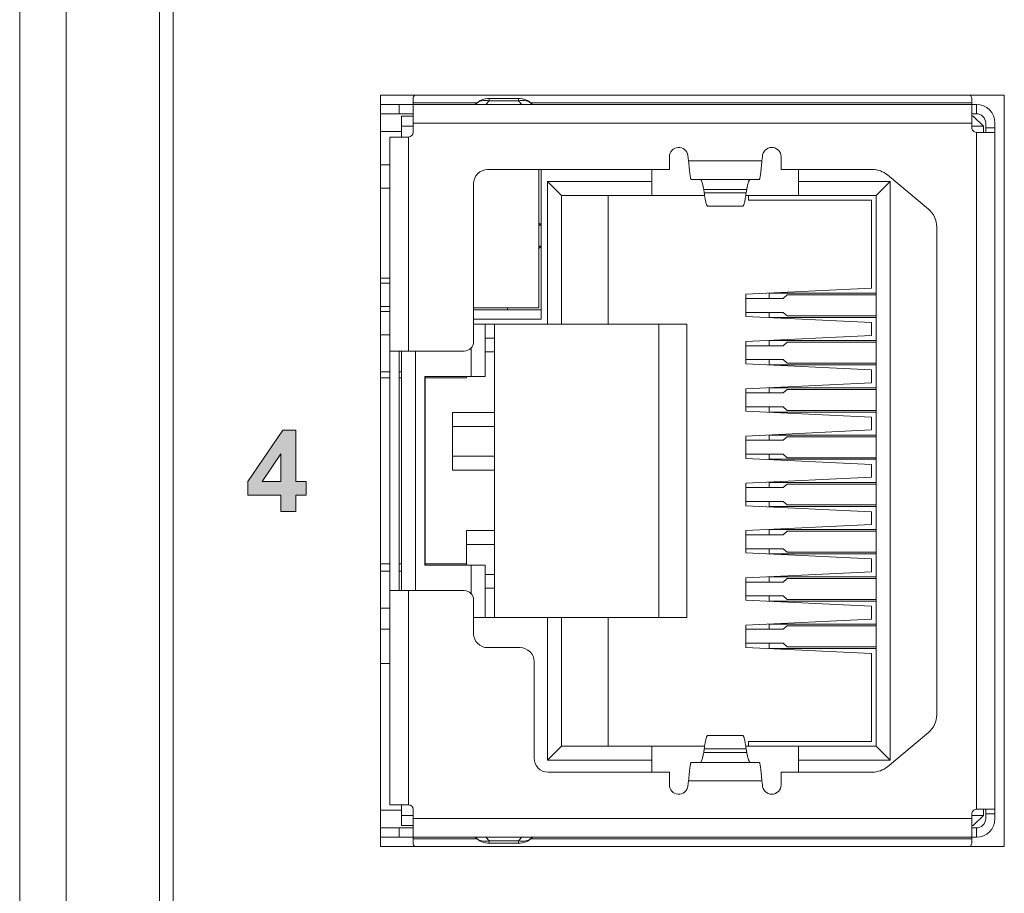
# Model space of a CAD drawing. Header units: millimetres. Extents: x 38 to 345, y 39 to 594.
# Tile 14 of 46: x 38 to 59, y 404 to 423. Entities that reach past the tile are written whole.
import ezdxf

# ---------------------------------------------------------------- set-up
doc = ezdxf.new("R2010")
doc.units = ezdxf.units.MM
doc.layers.add('PRINT', color=7, linetype='Continuous')

msp = doc.modelspace()

# ---------------------------------------------------------------- hatches: boundary and pattern name
at = {"layer": 'PRINT', "lineweight": 0}
h = msp.add_hatch(color=256, dxfattribs=at)
h.dxf.hatch_style = 2
h.paths.add_polyline_path([(43.883, 412.073), (43.883, 412.424), (43.17, 412.424), (43.17, 412.715), (43.925, 413.82), (44.205, 413.82), (44.205, 412.717), (44.422, 412.717), (44.422, 412.424), (44.205, 412.424), (44.205, 412.073)])
h.paths.add_polyline_path([(43.883, 412.717), (43.883, 413.311), (43.483, 412.717)])

# ---------------------------------------------------------------- linework, layer by layer
at = {"color": 7, "linetype": 'Continuous', "lineweight": 0}
for p, q in [((38.271, 379.042), (38.271, 494.042)), ((39.271, 494.042), (39.271, 379.042)), ((41.271, 382.442), (41.271, 490.642)), ((41.571, 382.542), (41.571, 490.542)), ((46.021, 421.022), (59.421, 421.022)), ((46.021, 404.872), (46.021, 421.022)), ((46.721, 420.956), (46.721, 420.858)), ((48.284, 420.822), (48.358, 420.896)), ((48.358, 420.952), (48.984, 420.952)), ((48.358, 420.952), (48.358, 420.896)), ((48.984, 420.896), (48.358, 420.896)), ((48.984, 420.896), (48.984, 420.952)), ((48.984, 420.896), (49.058, 420.822)), ((58.721, 420.858), (58.721, 420.956)), ((59.421, 421.022), (59.421, 404.872)), ((46.421, 420.822), (46.021, 420.822)), ((46.706, 420.822), (46.421, 420.822)), ((46.421, 420.622), (46.421, 420.822)), ((46.721, 420.822), (46.706, 420.822)), ((46.721, 420.858), (46.721, 420.822)), ((46.721, 420.858), (48.068, 420.858)), ((46.721, 420.822), (46.721, 420.622)), ((46.721, 420.822), (58.721, 420.822)), ((48.068, 420.832), (48.058, 420.822)), ((48.068, 420.858), (48.098, 420.858)), ((49.244, 420.858), (49.274, 420.858)), ((49.274, 420.858), (58.721, 420.858)), ((49.284, 420.822), (49.274, 420.832)), ((58.721, 420.822), (58.721, 420.858)), ((58.721, 420.622), (58.721, 420.822)), ((58.821, 420.822), (58.721, 420.822)), ((58.821, 420.822), (58.821, 420.622)), ((46.021, 420.622), (46.421, 420.622)), ((46.421, 420.622), (46.721, 420.622)), ((46.471, 420.572), (46.721, 420.572)), ((46.471, 420.572), (46.471, 420.352)), ((46.721, 420.622), (46.721, 420.604)), ((46.721, 420.604), (46.721, 420.422)), ((58.721, 420.422), (58.721, 420.622)), ((58.721, 420.622), (58.75, 420.622)), ((58.721, 420.572), (58.751, 420.572)), ((58.75, 420.622), (58.821, 420.622)), ((58.751, 420.572), (58.971, 420.352)), ((46.721, 420.352), (46.471, 420.352)), ((46.471, 420.352), (46.471, 420.122)), ((46.721, 420.222), (46.721, 420.422)), ((58.721, 420.422), (46.721, 420.422)), ((58.721, 420.422), (58.721, 420.322)), ((58.971, 420.352), (58.721, 420.352)), ((58.971, 420.222), (58.971, 420.352)), ((59.021, 420.422), (59.021, 420.322)), ((59.021, 420.322), (59.021, 420.222)), ((59.021, 420.322), (59.221, 420.322)), ((59.221, 420.322), (59.221, 420.422)), ((59.221, 420.222), (59.221, 420.322)), ((46.021, 420.237), (46.471, 420.237)), ((46.421, 420.122), (46.221, 420.122)), ((46.221, 415.522), (46.221, 420.122)), ((46.621, 420.122), (46.421, 420.122)), ((46.621, 420.122), (46.621, 415.522)), ((59.003, 420.222), (58.821, 420.222)), ((58.821, 405.672), (58.821, 420.222)), ((59.021, 420.222), (59.003, 420.222)), ((59.221, 420.222), (59.021, 420.222)), ((59.221, 420.222), (59.221, 405.672)), ((52.226, 419.697), (52.226, 419.422)), ((52.638, 419.612), (52.625, 419.721)), ((54.226, 419.697), (54.216, 419.612)), ((54.626, 419.422), (54.626, 419.697)), ((46.021, 419.522), (46.221, 419.522)), ((52.226, 419.422), (48.321, 419.422)), ((49.421, 419.422), (49.421, 416.452)), ((49.471, 416.207), (49.471, 419.422)), ((51.851, 419.422), (51.851, 419.167)), ((52.638, 419.612), (54.216, 419.612)), ((56.59, 419.422), (54.626, 419.422)), ((55.001, 419.167), (55.001, 419.422)), ((54.158, 419.212), (52.695, 419.212)), ((57.791, 418.572), (56.91, 419.306)), ((46.021, 419.022), (46.221, 419.022)), ((48.021, 419.122), (48.021, 415.722)), ((49.611, 419.167), (49.611, 416.097)), ((51.851, 419.167), (49.611, 419.167)), ((49.611, 419.167), (49.911, 418.867)), ((51.851, 418.867), (51.851, 419.167)), ((52.976, 418.921), (52.964, 418.997)), ((53.889, 418.997), (52.964, 418.997)), ((53.889, 418.997), (53.877, 418.921)), ((55.001, 419.167), (55.001, 418.867)), ((56.971, 419.167), (55.001, 419.167)), ((56.971, 419.167), (56.671, 418.867)), ((56.971, 406.727), (56.971, 419.167)), ((49.911, 416.097), (49.911, 418.867)), ((49.911, 418.867), (51.851, 418.867)), ((50.911, 416.097), (50.911, 418.867)), ((51.851, 418.867), (52.984, 418.867)), ((52.976, 418.921), (53.877, 418.921)), ((53.869, 418.867), (55.001, 418.867)), ((53.929, 418.867), (53.929, 418.847)), ((53.929, 418.847), (53.929, 418.767)), ((55.001, 418.867), (56.671, 418.867)), ((56.671, 407.027), (56.671, 418.867)), ((53.05, 418.635), (53.802, 418.635)), ((53.929, 418.767), (56.571, 418.767)), ((56.571, 418.767), (56.571, 416.873)), ((49.421, 418.277), (49.471, 418.227)), ((49.471, 418.227), (49.421, 418.227)), ((57.971, 407.706), (57.971, 418.188)), ((49.421, 417.727), (49.471, 417.777)), ((49.471, 417.777), (49.421, 417.777)), ((46.021, 417.087), (46.221, 417.087)), ((46.221, 416.982), (46.021, 416.982)), ((56.571, 416.873), (53.871, 416.743)), ((53.871, 416.743), (53.871, 416.653)), ((54.371, 416.763), (54.371, 416.653)), ((56.671, 416.763), (54.371, 416.763)), ((54.673, 416.653), (54.756, 416.728)), ((56.671, 416.728), (54.756, 416.728)), ((46.021, 416.482), (46.221, 416.482)), ((48.021, 416.452), (49.421, 416.452)), ((48.751, 416.407), (48.751, 416.452)), ((53.871, 416.653), (54.673, 416.653)), ((53.871, 416.653), (53.871, 416.353)), ((46.021, 416.372), (46.221, 416.372)), ((49.471, 416.407), (48.021, 416.407)), ((54.673, 416.353), (53.871, 416.353)), ((53.871, 416.353), (53.871, 416.262)), ((53.871, 416.262), (56.571, 416.133)), ((54.371, 416.353), (54.371, 416.243)), ((54.371, 416.243), (56.671, 416.243)), ((54.756, 416.278), (54.673, 416.353)), ((54.756, 416.278), (56.671, 416.278)), ((48.021, 416.207), (49.471, 416.207)), ((48.021, 416.097), (49.611, 416.097)), ((48.271, 414.977), (48.271, 416.097)), ((48.471, 416.097), (48.471, 409.797)), ((49.611, 416.097), (49.911, 416.097)), ((49.911, 416.097), (50.911, 416.097)), ((52.601, 416.097), (50.911, 416.097)), ((52.001, 409.797), (52.001, 416.097)), ((52.601, 409.797), (52.601, 416.097)), ((56.571, 416.133), (56.571, 415.857)), ((46.221, 415.872), (46.021, 415.872)), ((56.571, 415.857), (53.871, 415.727)), ((48.271, 415.802), (48.471, 415.802)), ((53.871, 415.727), (53.871, 415.637)), ((53.871, 415.637), (53.871, 415.337)), ((53.871, 415.637), (54.673, 415.637)), ((54.371, 415.747), (54.371, 415.637)), ((56.671, 415.747), (54.371, 415.747)), ((54.673, 415.637), (54.756, 415.712)), ((56.671, 415.712), (54.756, 415.712)), ((46.221, 415.522), (46.421, 415.522)), ((46.221, 415.522), (46.221, 410.372)), ((46.421, 415.522), (46.439, 415.522)), ((46.421, 410.372), (46.421, 415.522)), ((46.439, 415.522), (46.621, 415.522)), ((46.471, 415.522), (46.471, 410.372)), ((47.821, 415.522), (46.621, 415.522)), ((46.771, 410.372), (46.771, 415.522)), ((47.971, 415.59), (47.971, 414.977)), ((48.471, 415.502), (48.271, 415.502)), ((53.871, 415.337), (53.871, 415.246)), ((54.673, 415.337), (53.871, 415.337)), ((53.871, 415.246), (56.571, 415.117)), ((54.371, 415.337), (54.371, 415.227)), ((54.371, 415.227), (56.671, 415.227)), ((54.756, 415.262), (54.673, 415.337)), ((54.756, 415.262), (56.671, 415.262)), ((46.021, 415.077), (46.221, 415.077)), ((46.421, 415.077), (46.471, 415.077)), ((46.971, 414.977), (47.971, 414.977)), ((46.971, 410.917), (46.971, 414.977)), ((46.982, 414.976), (46.978, 414.947)), ((47.871, 414.947), (47.871, 414.977)), ((47.971, 414.977), (48.271, 414.977)), ((56.571, 415.117), (56.571, 414.841)), ((46.221, 414.947), (46.021, 414.947)), ((46.471, 414.947), (46.421, 414.947)), ((46.978, 414.947), (46.978, 410.947)), ((47.871, 414.947), (46.978, 414.947)), ((56.571, 414.841), (53.871, 414.711)), ((53.871, 414.711), (53.871, 414.621)), ((53.871, 414.621), (53.871, 414.321)), ((53.871, 414.621), (54.673, 414.621)), ((54.371, 414.731), (54.371, 414.621)), ((56.671, 414.731), (54.371, 414.731)), ((54.673, 414.621), (54.756, 414.696)), ((56.671, 414.696), (54.756, 414.696)), ((47.571, 414.202), (47.571, 412.962)), ((48.471, 414.202), (47.571, 414.202)), ((53.871, 414.321), (53.871, 414.23)), ((54.673, 414.321), (53.871, 414.321)), ((53.871, 414.23), (56.571, 414.101)), ((54.371, 414.321), (54.371, 414.211)), ((54.371, 414.211), (56.671, 414.211)), ((54.756, 414.246), (54.673, 414.321)), ((54.756, 414.246), (56.671, 414.246)), ((56.571, 414.101), (56.571, 413.825)), ((48.471, 413.902), (47.571, 413.902)), ((56.571, 413.825), (53.871, 413.695)), ((53.871, 413.695), (53.871, 413.605)), ((54.371, 413.715), (54.371, 413.605)), ((56.671, 413.715), (54.371, 413.715)), ((53.871, 413.605), (53.871, 413.305)), ((53.871, 413.605), (54.673, 413.605)), ((54.673, 413.605), (54.756, 413.68)), ((56.671, 413.68), (54.756, 413.68)), ((53.871, 413.305), (53.871, 413.214)), ((54.673, 413.305), (53.871, 413.305)), ((54.371, 413.305), (54.371, 413.195)), ((54.756, 413.23), (54.673, 413.305)), ((47.571, 413.262), (48.471, 413.262)), ((53.871, 413.214), (56.571, 413.085)), ((54.371, 413.195), (56.671, 413.195)), ((54.756, 413.23), (56.671, 413.23)), ((56.571, 413.085), (56.571, 412.809)), ((47.571, 412.962), (48.471, 412.962)), ((56.571, 412.809), (53.871, 412.679)), ((53.871, 412.679), (53.871, 412.589)), ((54.371, 412.699), (54.371, 412.589)), ((56.671, 412.699), (54.371, 412.699)), ((54.673, 412.589), (54.756, 412.664)), ((56.671, 412.664), (54.756, 412.664)), ((53.871, 412.589), (53.871, 412.289)), ((53.871, 412.589), (54.673, 412.589)), ((53.871, 412.289), (53.871, 412.198)), ((54.673, 412.289), (53.871, 412.289)), ((54.371, 412.289), (54.371, 412.179)), ((54.756, 412.214), (54.673, 412.289)), ((54.756, 412.214), (56.671, 412.214)), ((53.871, 412.198), (56.571, 412.069)), ((54.371, 412.179), (56.671, 412.179)), ((56.571, 412.069), (56.571, 411.793)), ((56.571, 411.793), (53.871, 411.663)), ((47.871, 411.662), (47.871, 411.362)), ((48.471, 411.662), (47.871, 411.662)), ((53.871, 411.663), (53.871, 411.573)), ((54.371, 411.683), (54.371, 411.573)), ((56.671, 411.683), (54.371, 411.683)), ((54.673, 411.573), (54.756, 411.648)), ((56.671, 411.648), (54.756, 411.648)), ((53.871, 411.573), (54.673, 411.573)), ((53.871, 411.573), (53.871, 411.273)), ((47.871, 411.362), (47.871, 410.947)), ((48.471, 411.362), (47.871, 411.362)), ((54.673, 411.273), (53.871, 411.273)), ((53.871, 411.273), (53.871, 411.182)), ((53.871, 411.182), (56.571, 411.053)), ((54.371, 411.273), (54.371, 411.163)), ((54.371, 411.163), (56.671, 411.163)), ((54.756, 411.198), (54.673, 411.273)), ((54.756, 411.198), (56.671, 411.198)), ((46.021, 410.947), (46.221, 410.947)), ((46.421, 410.947), (46.471, 410.947)), ((46.978, 410.947), (46.982, 410.918)), ((47.871, 410.947), (46.978, 410.947)), ((47.871, 410.917), (47.871, 410.947)), ((56.571, 411.053), (56.571, 410.777)), ((46.221, 410.792), (46.021, 410.792)), ((46.471, 410.792), (46.421, 410.792)), ((46.971, 410.917), (47.971, 410.917)), ((48.271, 410.917), (47.971, 410.917)), ((47.971, 410.917), (47.971, 410.303)), ((48.271, 409.797), (48.271, 410.917)), ((56.571, 410.777), (53.871, 410.647)), ((48.271, 410.722), (48.471, 410.722)), ((53.871, 410.647), (53.871, 410.557)), ((53.871, 410.557), (53.871, 410.257)), ((53.871, 410.557), (54.673, 410.557)), ((54.371, 410.667), (54.371, 410.557)), ((56.671, 410.667), (54.371, 410.667)), ((54.673, 410.557), (54.756, 410.632)), ((56.671, 410.632), (54.756, 410.632)), ((46.221, 405.772), (46.221, 410.372)), ((46.421, 410.372), (46.221, 410.372)), ((46.621, 410.372), (46.421, 410.372)), ((46.621, 410.372), (47.821, 410.372)), ((46.621, 410.372), (46.621, 405.772)), ((48.271, 410.422), (48.471, 410.422)), ((48.021, 410.172), (48.021, 409.447)), ((53.871, 410.257), (53.871, 410.166)), ((54.673, 410.257), (53.871, 410.257)), ((53.871, 410.166), (56.571, 410.037)), ((54.371, 410.257), (54.371, 410.147)), ((54.371, 410.147), (56.671, 410.147)), ((54.756, 410.182), (54.673, 410.257)), ((54.756, 410.182), (56.671, 410.182)), ((46.021, 409.997), (46.221, 409.997)), ((56.571, 410.037), (56.571, 409.761)), ((48.271, 409.797), (48.021, 409.797)), ((49.611, 409.797), (48.271, 409.797)), ((49.911, 409.797), (49.611, 409.797)), ((49.611, 409.797), (49.611, 406.727)), ((50.911, 409.797), (49.911, 409.797)), ((49.911, 409.797), (49.911, 407.027)), ((50.911, 409.797), (50.911, 407.027)), ((50.911, 409.797), (52.601, 409.797)), ((56.571, 409.761), (53.871, 409.631)), ((46.221, 409.547), (46.021, 409.547)), ((53.871, 409.541), (53.871, 409.631)), ((53.871, 409.541), (54.673, 409.541)), ((53.871, 409.241), (53.871, 409.541)), ((54.371, 409.651), (54.371, 409.541)), ((56.671, 409.651), (54.371, 409.651)), ((54.673, 409.541), (54.756, 409.616)), ((56.671, 409.616), (54.756, 409.616)), ((48.321, 409.147), (49.021, 409.147)), ((54.673, 409.241), (53.871, 409.241)), ((53.871, 409.15), (53.871, 409.241)), ((53.871, 409.15), (56.571, 409.021)), ((54.371, 409.241), (54.371, 409.131)), ((54.371, 409.131), (56.671, 409.131)), ((54.756, 409.166), (54.673, 409.241)), ((54.756, 409.166), (56.671, 409.166)), ((49.321, 408.847), (49.321, 406.772)), ((56.571, 409.021), (56.571, 407.127)), ((46.021, 408.807), (46.221, 408.807)), ((53.05, 407.259), (53.802, 407.259)), ((56.91, 406.588), (57.791, 407.322)), ((49.611, 406.727), (49.911, 407.027)), ((51.851, 407.027), (49.911, 407.027)), ((51.851, 406.727), (51.851, 407.027)), ((52.984, 407.027), (51.851, 407.027)), ((52.964, 406.896), (52.976, 406.973)), ((53.877, 406.973), (52.976, 406.973)), ((55.001, 407.027), (53.869, 407.027)), ((53.877, 406.973), (53.889, 406.896)), ((53.929, 407.127), (53.929, 407.047)), ((56.571, 407.127), (53.929, 407.127)), ((53.929, 407.047), (53.929, 407.027)), ((55.001, 407.027), (55.001, 406.727)), ((55.001, 407.027), (56.671, 407.027)), ((56.971, 406.727), (56.671, 407.027)), ((49.611, 406.727), (51.851, 406.727)), ((51.851, 406.727), (51.851, 406.472)), ((52.964, 406.896), (53.889, 406.896)), ((55.001, 406.472), (55.001, 406.727)), ((55.001, 406.727), (56.971, 406.727)), ((52.695, 406.682), (54.158, 406.682)), ((49.621, 406.472), (52.226, 406.472)), ((52.226, 406.472), (52.226, 406.197)), ((54.626, 406.197), (54.626, 406.472)), ((54.626, 406.472), (56.59, 406.472)), ((52.625, 406.173), (52.638, 406.282)), ((54.216, 406.282), (52.638, 406.282)), ((54.216, 406.282), (54.226, 406.197)), ((46.221, 405.772), (46.439, 405.772)), ((46.439, 405.772), (46.621, 405.772)), ((46.471, 405.772), (46.471, 405.542)), ((46.721, 405.472), (46.721, 405.672)), ((58.821, 405.672), (59.021, 405.672)), ((58.971, 405.542), (58.971, 405.672)), ((59.021, 405.672), (59.021, 405.572)), ((59.021, 405.672), (59.221, 405.672)), ((59.221, 405.572), (59.221, 405.672)), ((46.021, 405.657), (46.471, 405.657)), ((46.471, 405.542), (46.721, 405.542)), ((46.471, 405.542), (46.471, 405.322)), ((46.721, 405.472), (46.721, 405.272)), ((46.721, 405.472), (58.721, 405.472)), ((58.721, 405.572), (58.721, 405.472)), ((58.721, 405.542), (58.971, 405.542)), ((58.721, 405.29), (58.721, 405.472)), ((58.751, 405.322), (58.971, 405.542)), ((59.021, 405.572), (59.021, 405.472)), ((59.221, 405.572), (59.021, 405.572)), ((59.221, 405.472), (59.221, 405.572)), ((46.421, 405.272), (46.021, 405.272)), ((46.706, 405.272), (46.421, 405.272)), ((46.421, 405.072), (46.421, 405.272)), ((46.471, 405.322), (46.721, 405.322)), ((46.721, 405.272), (46.706, 405.272)), ((46.721, 405.272), (46.721, 405.072)), ((58.721, 405.322), (58.751, 405.322)), ((58.721, 405.272), (58.721, 405.29)), ((58.721, 405.072), (58.721, 405.272)), ((58.821, 405.272), (58.721, 405.272)), ((58.821, 405.272), (58.821, 405.072)), ((46.021, 405.072), (46.421, 405.072)), ((46.421, 405.072), (46.721, 405.072)), ((58.721, 405.072), (46.721, 405.072)), ((46.721, 405.072), (46.721, 405.036)), ((46.721, 405.036), (46.721, 404.938)), ((48.068, 405.036), (46.721, 405.036)), ((48.058, 405.072), (48.068, 405.062)), ((48.098, 405.036), (48.068, 405.036)), ((48.358, 404.998), (48.284, 405.072)), ((49.058, 405.072), (48.984, 404.998)), ((49.274, 405.036), (49.244, 405.036)), ((49.274, 405.062), (49.284, 405.072)), ((58.721, 405.036), (49.274, 405.036)), ((58.721, 405.036), (58.721, 405.072)), ((58.721, 405.072), (58.75, 405.072)), ((58.721, 405.036), (58.721, 404.938)), ((58.75, 405.072), (58.821, 405.072)), ((59.421, 404.872), (46.021, 404.872)), ((48.358, 404.998), (48.984, 404.998)), ((48.358, 404.998), (48.358, 404.942)), ((48.984, 404.942), (48.358, 404.942)), ((48.984, 404.942), (48.984, 404.998))]:
    msp.add_line(p, q, dxfattribs=at)
for centre, radius, start, end in [((48.358, 420.542), 0.41, 90, 135), ((48.984, 420.542), 0.41, 45, 90), ((58.821, 420.422), 0.4, 0, 90), ((58.821, 420.422), 0.2, 0, 90), ((58.821, 420.322), 0.1, 180, 270.0004), ((46.621, 420.222), 0.1, 270, 0), ((52.426, 419.697), 0.2, 6.9274, 180), ((54.426, 419.697), 0.2, 0, 180), ((48.321, 419.122), 0.3, 90, 180), ((56.59, 418.922), 0.5, 50.1944, 90), ((57.471, 418.188), 0.5, 0, 50.1944), ((47.821, 415.722), 0.2, 270, 0), ((47.821, 410.172), 0.2, 0, 90), ((48.321, 409.447), 0.3, 180, 270), ((49.021, 408.847), 0.3, 0, 90), ((57.471, 407.706), 0.5, 309.8056, 0), ((49.621, 406.772), 0.3, 180, 270), ((56.59, 406.972), 0.5, 270, 309.8056), ((52.426, 406.197), 0.2, 180, 353.0726), ((54.426, 406.197), 0.2, 180, 0), ((46.621, 405.672), 0.1, 0, 90), ((58.821, 405.572), 0.1, 89.9996, 180), ((58.821, 405.472), 0.2, 270, 0), ((58.821, 405.472), 0.4, 270, 0), ((48.358, 405.352), 0.41, 225, 270), ((48.984, 405.352), 0.41, 270, 315)]:
    msp.add_arc(centre, radius, start, end, dxfattribs=at)
for points, knots in [([(46.721, 420.956), (46.721, 420.968), (46.729, 420.994), (46.747, 421.013), (46.758, 421.022)], [0, 0, 0, 0, 0.463561, 1, 1, 1, 1]), ([(48.358, 420.896), (48.306, 420.909), (48.223, 420.914), (48.125, 420.878), (48.085, 420.849), (48.068, 420.832)], [0, 0, 0, 0, 0.523199, 0.765459, 1, 1, 1, 1]), ([(49.274, 420.832), (49.257, 420.849), (49.217, 420.878), (49.119, 420.914), (49.036, 420.909), (48.984, 420.896)], [0, 0, 0, 0, 0.234541, 0.476801, 1, 1, 1, 1]), ([(58.684, 421.022), (58.695, 421.013), (58.713, 420.994), (58.721, 420.968), (58.721, 420.956)], [0, 0, 0, 0, 0.536439, 1, 1, 1, 1]), ([(52.638, 419.612), (52.642, 419.561), (52.649, 419.487), (52.659, 419.392), (52.666, 419.333), (52.673, 419.283), (52.679, 419.247), (52.685, 419.225), (52.69, 419.214), (52.694, 419.212), (52.695, 419.212)], [0, 0, 0, 0, 0.377843, 0.548686, 0.69866, 0.822214, 0.914732, 0.973358, 0.990023, 1, 1, 1, 1]), ([(54.158, 419.212), (54.16, 419.212), (54.163, 419.214), (54.168, 419.225), (54.174, 419.247), (54.181, 419.283), (54.188, 419.333), (54.195, 419.392), (54.204, 419.487), (54.211, 419.561), (54.216, 419.612)], [0, 0, 0, 0, 0.009999, 0.026676, 0.085313, 0.177833, 0.301384, 0.451351, 0.622183, 1, 1, 1, 1]), ([(52.964, 418.997), (52.958, 419.028), (52.95, 419.07), (52.937, 419.123), (52.928, 419.154), (52.918, 419.178), (52.909, 419.198), (52.897, 419.212), (52.889, 419.212)], [0, 0, 0, 0, 0.397725, 0.561982, 0.700835, 0.813279, 0.899179, 1, 1, 1, 1]), ([(53.963, 419.212), (53.955, 419.212), (53.944, 419.198), (53.934, 419.178), (53.925, 419.154), (53.916, 419.123), (53.903, 419.07), (53.894, 419.028), (53.889, 418.997)], [0, 0, 0, 0, 0.100968, 0.186889, 0.29933, 0.438163, 0.602384, 1, 1, 1, 1]), ([(53.05, 418.635), (53.047, 418.635), (53.038, 418.641), (53.03, 418.656), (53.021, 418.68), (53.008, 418.729), (52.992, 418.81), (52.981, 418.881), (52.976, 418.921)], [0, 0, 0, 0, 0.034673, 0.091163, 0.175164, 0.287574, 0.594606, 1, 1, 1, 1]), ([(53.877, 418.921), (53.871, 418.881), (53.86, 418.81), (53.845, 418.729), (53.832, 418.68), (53.822, 418.656), (53.814, 418.641), (53.806, 418.635), (53.802, 418.635)], [0, 0, 0, 0, 0.405321, 0.712316, 0.824721, 0.908731, 0.965255, 1, 1, 1, 1]), ([(52.976, 406.973), (52.981, 407.013), (52.992, 407.084), (53.008, 407.165), (53.021, 407.213), (53.03, 407.237), (53.038, 407.253), (53.047, 407.259), (53.05, 407.259)], [0, 0, 0, 0, 0.405391, 0.71242, 0.82483, 0.908833, 0.965326, 1, 1, 1, 1]), ([(53.802, 407.259), (53.806, 407.259), (53.814, 407.253), (53.822, 407.237), (53.832, 407.213), (53.845, 407.165), (53.86, 407.084), (53.871, 407.013), (53.877, 406.973)], [0, 0, 0, 0, 0.034746, 0.091274, 0.175289, 0.287696, 0.594683, 1, 1, 1, 1]), ([(52.889, 406.682), (52.897, 406.682), (52.909, 406.695), (52.918, 406.715), (52.928, 406.74), (52.937, 406.771), (52.95, 406.823), (52.958, 406.866), (52.964, 406.896)], [0, 0, 0, 0, 0.100818, 0.186718, 0.299163, 0.438017, 0.602273, 1, 1, 1, 1]), ([(53.889, 406.896), (53.894, 406.866), (53.903, 406.823), (53.916, 406.771), (53.925, 406.74), (53.934, 406.715), (53.944, 406.695), (53.955, 406.682), (53.963, 406.682)], [0, 0, 0, 0, 0.397617, 0.561838, 0.700671, 0.813114, 0.899035, 1, 1, 1, 1]), ([(52.695, 406.682), (52.694, 406.682), (52.69, 406.679), (52.685, 406.669), (52.679, 406.647), (52.673, 406.61), (52.666, 406.561), (52.659, 406.501), (52.649, 406.407), (52.642, 406.333), (52.638, 406.282)], [0, 0, 0, 0, 0.009977, 0.026642, 0.085269, 0.177788, 0.301342, 0.451317, 0.622159, 1, 1, 1, 1]), ([(54.216, 406.282), (54.211, 406.333), (54.204, 406.407), (54.195, 406.501), (54.188, 406.561), (54.181, 406.61), (54.174, 406.647), (54.168, 406.669), (54.163, 406.679), (54.16, 406.682), (54.158, 406.682)], [0, 0, 0, 0, 0.377818, 0.548651, 0.698618, 0.822168, 0.914688, 0.973324, 0.990001, 1, 1, 1, 1]), ([(48.068, 405.062), (48.085, 405.045), (48.125, 405.015), (48.223, 404.98), (48.306, 404.984), (48.358, 404.998)], [0, 0, 0, 0, 0.234541, 0.476801, 1, 1, 1, 1]), ([(48.984, 404.998), (49.036, 404.984), (49.119, 404.98), (49.217, 405.015), (49.257, 405.045), (49.274, 405.062)], [0, 0, 0, 0, 0.523199, 0.765459, 1, 1, 1, 1]), ([(46.758, 404.872), (46.747, 404.88), (46.729, 404.9), (46.721, 404.926), (46.721, 404.938)], [0, 0, 0, 0, 0.536439, 1, 1, 1, 1]), ([(58.721, 404.938), (58.721, 404.926), (58.713, 404.9), (58.695, 404.88), (58.684, 404.872)], [0, 0, 0, 0, 0.463561, 1, 1, 1, 1])]:
    msp.add_open_spline(points, degree=3, knots=knots, dxfattribs=at)
at = {"layer": 'PRINT', "lineweight": 0}
for points in [[(43.883, 412.073), (43.883, 412.424), (43.17, 412.424), (43.17, 412.715), (43.925, 413.82), (44.205, 413.82), (44.205, 412.717), (44.422, 412.717), (44.422, 412.424), (44.205, 412.424), (44.205, 412.073), (43.883, 412.073)], [(43.883, 412.717), (43.883, 413.311), (43.483, 412.717), (43.883, 412.717)]]:
    msp.add_lwpolyline(points, dxfattribs=at)

doc.saveas('drawing.dxf')
